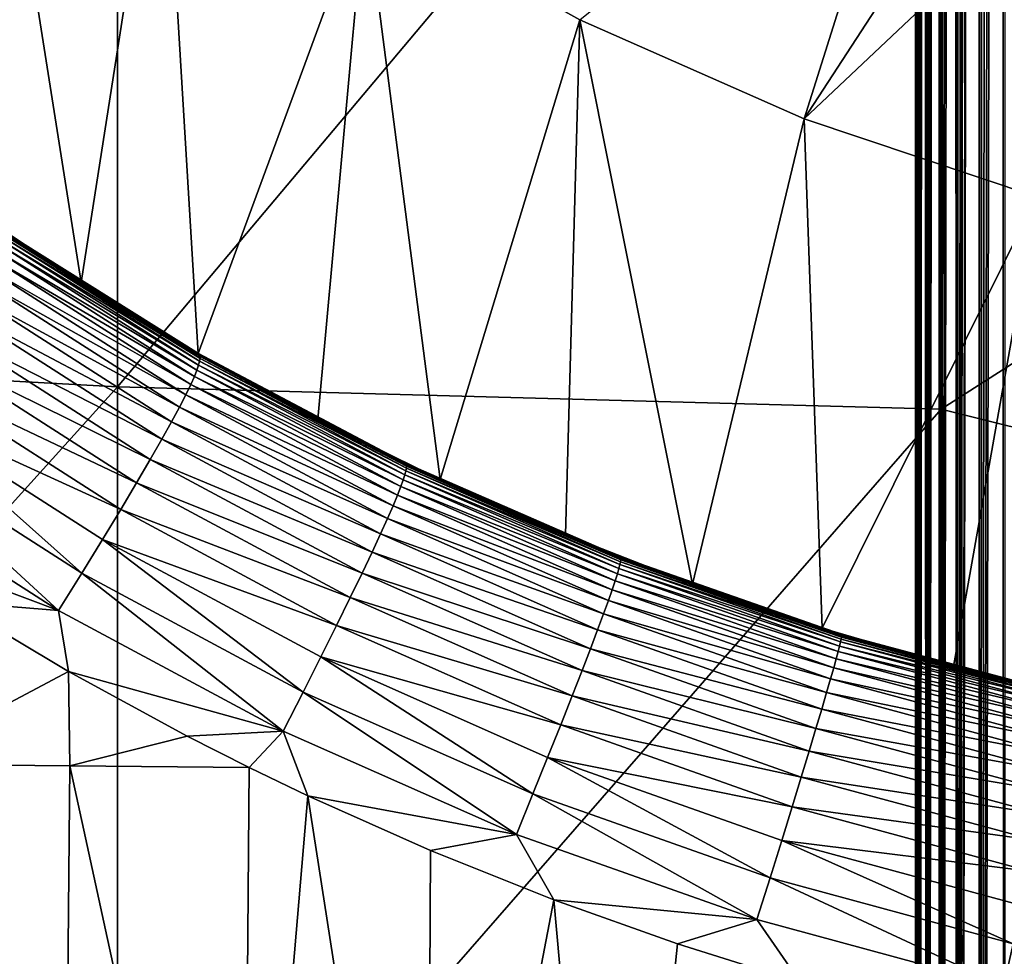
# Model space of a CAD drawing. Header units: metres. Extents: x -105 to 105, y -68 to 103.
# Tile 148 of 256: x -7.81 to -3.4, y -18.56 to -14.37. Entities that reach past the tile are written whole.
import ezdxf

# ---------------------------------------------------------------- set-up
doc = ezdxf.new("R2010")
doc.units = ezdxf.units.M
doc.layers.add('solid_FIT-BATH-150_SW0001', color=7, linetype='CONTINUOUS')
doc.layers.add('solid_FIT-BATH-150_SW0001_01', color=7, linetype='CONTINUOUS')

msp = doc.modelspace()

# ---------------------------------------------------------------- linework, layer by layer
at = {"layer": 'solid_FIT-BATH-150_SW0001'}
for points in [[(-3.422517, 20.455601, 59.917179), (-3.399937, 20.513348, 59.903645), (-3.400242, -33.664112, 59.90382)], [(-3.422517, 20.455601, 59.917179), (-3.400242, -33.664112, 59.90382), (-3.514551, -33.664112, 59.983936)], [(-3.456415, 20.366594, 59.939472), (-3.422517, 20.455601, 59.917179), (-3.514551, -33.664112, 59.983936)], [(-3.486953, 20.283638, 59.961777), (-3.456415, 20.366594, 59.939472), (-3.514551, -33.664112, 59.983936)], [(-3.520604, 20.188581, 59.989071), (-3.486953, 20.283638, 59.961777), (-3.514551, -33.664112, 59.983936)], [(-3.520604, 20.188581, 59.989071), (-3.514551, -33.664112, 59.983936), (-3.613194, -33.664112, 60.082699)], [(-3.550731, 20.099577, 60.016247), (-3.520604, 20.188581, 59.989071), (-3.613194, -33.664112, 60.082699)], [(-3.565638, 20.053926, 60.030769), (-3.550731, 20.099577, 60.016247), (-3.613194, -33.664112, 60.082699)], [(-3.579441, 20.010572, 60.044914), (-3.565638, 20.053926, 60.030769), (-3.613194, -33.664112, 60.082699)], [(-3.606661, 19.92157, 60.075001), (-3.579441, 20.010572, 60.044914), (-3.613194, -33.664112, 60.082699)], [(-3.63232, 19.832569, 60.10643), (-3.606661, 19.92157, 60.075001), (-3.613194, -33.664112, 60.082699)], [(-3.63232, 19.832569, 60.10643), (-3.613194, -33.664112, 60.082699), (-3.693169, -33.664112, 60.197105)], [(-3.656353, 19.743568, 60.139118), (-3.63232, 19.832569, 60.10643), (-3.693169, -33.664112, 60.197105)], [(-3.678698, 19.654568, 60.172981), (-3.656353, 19.743568, 60.139118), (-3.693169, -33.664112, 60.197105)], [(-3.692791, 19.594517, 60.196449), (-3.678698, 19.654568, 60.172981), (-3.693169, -33.664112, 60.197105)], [(-3.699297, 19.565563, 60.207935), (-3.692791, 19.594517, 60.196449), (-3.693169, -33.664112, 60.197105)], [(-3.699297, 19.565563, 60.207935), (-3.693169, -33.664112, 60.197105), (-3.75204, -33.664112, 60.323673)], [(-3.718098, 19.476555, 60.243889), (-3.699297, 19.565563, 60.207935), (-3.75204, -33.664112, 60.323673)], [(-3.735052, 19.387543, 60.28075), (-3.718098, 19.476555, 60.243889), (-3.75204, -33.664112, 60.323673)], [(-3.739084, 19.364784, 60.29031), (-3.735052, 19.387543, 60.28075), (-3.75204, -33.664112, 60.323673)], [(-3.750115, 19.298525, 60.318424), (-3.739084, 19.364784, 60.29031), (-3.75204, -33.664112, 60.323673)], [(-3.763249, 19.209503, 60.356812), (-3.750115, 19.298525, 60.318424), (-3.75204, -33.664112, 60.323673)], [(-3.763249, 19.209503, 60.356812), (-3.75204, -33.664112, 60.323673), (-3.788015, -33.664112, 60.458546)], [(-3.772731, 19.135014, 60.389412), (-3.763249, 19.209503, 60.356812), (-3.788015, -33.664112, 60.458546)], [(-3.77442, 19.120478, 60.395817), (-3.772731, 19.135014, 60.389412), (-3.788015, -33.664112, 60.458546)], [(-3.783598, 19.03145, 60.435337), (-3.77442, 19.120478, 60.395817), (-3.788015, -33.664112, 60.458546)], [(-3.790762, 18.942417, 60.475277), (-3.783598, 19.03145, 60.435337), (-3.788015, -33.664112, 60.458546)], [(-3.790762, 18.942417, 60.475277), (-3.788015, -33.664112, 60.458546), (-3.8, -33.664112, 60.5965)], [(-3.793153, 18.905216, 60.492062), (-3.790762, 18.942417, 60.475277), (-3.8, -33.664112, 60.5965)], [(-3.795891, 18.853384, 60.515522), (-3.793153, 18.905216, 60.492062), (-3.8, -33.664112, 60.5965)], [(-3.798973, 18.764345, 60.555981), (-3.795891, 18.853384, 60.515522), (-3.8, -33.664112, 60.5965)], [(-3.798973, 18.764345, 60.555981), (-3.8, -33.664112, 60.5965), (-3.8, 18.675392, 60.5965)], [(-3.8, 18.675392, 71.996498), (-3.8, -33.664112, 60.5965), (-3.8, -33.664112, 71.996498)], [(-3.8, 18.675392, 60.5965), (-3.8, -33.664112, 60.5965), (-3.8, 18.675392, 71.996498)], [(-3.8, 18.675392, 71.996498), (-3.8, -33.664112, 71.996498), (-3.787846, -33.664112, 72.135422)], [(-3.788015, 18.675392, 72.13446), (-3.8, 18.675392, 71.996498), (-3.787846, -33.664112, 72.135422)], [(-3.75204, 18.675392, 72.269333), (-3.788015, 18.675392, 72.13446), (-3.787846, -33.664112, 72.135422)], [(-3.75204, 18.675392, 72.269333), (-3.787846, -33.664112, 72.135422), (-3.751706, -33.664112, 72.270248)], [(-3.693169, 18.675392, 72.395897), (-3.75204, 18.675392, 72.269333), (-3.751706, -33.664112, 72.270248)], [(-3.693169, 18.675392, 72.395897), (-3.751706, -33.664112, 72.270248), (-3.692681, -33.664112, 72.396744)], [(-3.613194, 18.675392, 72.510307), (-3.693169, 18.675392, 72.395897), (-3.692681, -33.664112, 72.396744)], [(-3.613194, 18.675392, 72.510307), (-3.692681, -33.664112, 72.396744), (-3.612566, -33.664112, 72.511055)], [(-3.514551, 18.675392, 72.60907), (-3.613194, 18.675392, 72.510307), (-3.612566, -33.664112, 72.511055)], [(-3.514551, 18.675392, 72.60907), (-3.612566, -33.664112, 72.511055), (-3.513802, -33.664112, 72.609695)], [(-3.400242, 18.675392, 72.689178), (-3.514551, 18.675392, 72.60907), (-3.513802, -33.664112, 72.609695)], [(-3.400242, 18.675392, 72.689178), (-3.513802, -33.664112, 72.609695), (-3.399395, -33.664112, 72.689674)], [(-11.063119, -11.393158, 15.552961), (-11.063119, -15.80896, 15.427379), (-7.374184, -11.548337, 15.552383)], [(-11.063119, -15.80896, 15.427379), (-7.374184, -16.009697, 15.426233), (-7.374184, -11.548337, 15.552383)], [(-7.374184, -11.548337, 15.552383), (-7.374184, -16.009697, 15.426233), (-3.685249, -11.626574, 15.553179)], [(-7.374184, -16.009697, 15.426233), (-3.685249, -16.110876, 15.427129), (-3.685249, -11.626574, 15.553179)], [(-8.016774, -12.50842, -15.203499), (-7.536073, -15.543301, -15.203499), (-8.045357, -15.203098, -15.203499)], [(-8.016774, -12.50842, -15.203499), (-7.171528, -13.210311, -15.203499), (-7.536073, -15.543301, -15.203499)], [(-3.772279, -13.137085, -26.203499), (-4.298605, -14.810597, -24.453499), (-5.304124, -14.366636, -24.453499)], [(-3.772279, -13.137085, -26.203499), (-3.31981, -13.305846, -26.203499), (-4.298605, -14.810597, -24.453499)], [(-7.171528, -13.210311, -15.203499), (-7.012519, -15.861041, -15.203499), (-7.536073, -15.543301, -15.203499)], [(-7.171528, -13.210311, -15.203499), (-6.26476, -13.831553, -15.203499), (-7.012519, -15.861041, -15.203499)], [(-3.31981, -13.305846, -26.203499), (-2.859797, -13.452904, -26.203499), (-4.298605, -14.810597, -24.453499)], [(-2.859797, -13.452904, -26.203499), (-3.256982, -15.159725, -24.453499), (-4.298605, -14.810597, -24.453499)], [(-6.26476, -13.831553, -15.203499), (-6.476986, -16.154884, -15.203499), (-7.012519, -15.861041, -15.203499)], [(-6.26476, -13.831553, -15.203499), (-5.928179, -16.425547, -15.203499), (-6.476986, -16.154884, -15.203499)], [(-6.26476, -13.831553, -15.203499), (-5.303945, -14.366699, -15.203499), (-5.928179, -16.425547, -15.203499)], [(-5.304124, -14.366636, -24.453499), (-5.303945, -14.366699, -15.203499), (-6.26476, -13.831553, -15.203499)], [(-5.303945, -14.366699, -15.203499), (-5.368272, -16.672022, -15.203499), (-5.928179, -16.425547, -15.203499)], [(-5.303945, -14.366699, -15.203499), (-4.798898, -16.893461, -15.203499), (-5.368272, -16.672022, -15.203499)], [(-5.304124, -14.366636, -24.453499), (-4.298645, -14.81051, -15.203499), (-5.303945, -14.366699, -15.203499)], [(-4.298605, -14.810597, -24.453499), (-4.298645, -14.81051, -15.203499), (-5.304124, -14.366636, -24.453499)], [(-5.303945, -14.366699, -15.203499), (-4.298645, -14.81051, -15.203499), (-4.798898, -16.893461, -15.203499)], [(-4.298645, -14.81051, -15.203499), (-4.218875, -17.090387, -15.203499), (-4.798898, -16.893461, -15.203499)], [(-4.298645, -14.81051, -15.203499), (-3.256901, -15.159698, -15.203499), (-4.218875, -17.090387, -15.203499)], [(-3.256982, -15.159725, -24.453499), (-3.256901, -15.159698, -15.203499), (-4.298645, -14.81051, -15.203499)], [(-3.256982, -15.159725, -24.453499), (-4.298645, -14.81051, -15.203499), (-4.298605, -14.810597, -24.453499)], [(-3.256901, -15.159698, -15.203499), (-3.63114, -17.261814, -15.203499), (-4.218875, -17.090387, -15.203499)], [(-3.256901, -15.159698, -15.203499), (-3.03708, -17.407146, -15.203499), (-3.63114, -17.261814, -15.203499)], [(-8.045357, -15.203098, -15.203499), (-7.536073, -15.543301, -15.203499), (-7.89927, -15.303825, -14.9692)], [(-7.89927, -15.303825, -14.9692), (-7.011333, -15.861668, -14.971803), (-7.896939, -15.305371, -14.720014)], [(-7.012519, -15.861041, -15.203499), (-7.011333, -15.861668, -14.971803), (-7.89927, -15.303825, -14.9692)], [(-7.536073, -15.543301, -15.203499), (-7.012519, -15.861041, -15.203499), (-7.89927, -15.303825, -14.9692)], [(-7.896939, -15.305371, -14.720014), (-7.009447, -15.863091, -14.725106), (-7.894257, -15.307861, -14.461462)], [(-7.011333, -15.861668, -14.971803), (-7.009447, -15.863091, -14.725106), (-7.896939, -15.305371, -14.720014)], [(-7.894257, -15.307861, -14.461462), (-7.007391, -15.865513, -14.468883), (-7.891557, -15.311598, -14.194249)], [(-7.009447, -15.863091, -14.725106), (-7.007391, -15.865513, -14.468883), (-7.894257, -15.307861, -14.461462)], [(-7.889802, -15.337234, -13.357396), (-7.005866, -15.895767, -13.373016), (-7.893845, -15.353336, -13.073416)], [(-7.891557, -15.311598, -14.194249), (-7.005453, -15.869259, -14.203856), (-7.889413, -15.31719, -13.919827)], [(-7.007391, -15.865513, -14.468883), (-7.005453, -15.869259, -14.203856), (-7.891557, -15.311598, -14.194249)], [(-7.888577, -15.32546, -13.640204), (-7.004045, -15.883518, -13.653873), (-7.889802, -15.337234, -13.357396)], [(-7.004045, -15.883518, -13.653873), (-7.005866, -15.895767, -13.373016), (-7.889802, -15.337234, -13.357396)], [(-7.889413, -15.31719, -13.919827), (-7.004124, -15.874972, -13.931503), (-7.888577, -15.32546, -13.640204)], [(-7.005453, -15.869259, -14.203856), (-7.004124, -15.874972, -13.931503), (-7.889413, -15.31719, -13.919827)], [(-7.004124, -15.874972, -13.931503), (-7.004045, -15.883518, -13.653873), (-7.888577, -15.32546, -13.640204)], [(-7.901496, -15.374636, -12.790383), (-7.01782, -15.934907, -12.809926), (-7.913661, -15.402145, -12.510782)], [(-7.893845, -15.353336, -13.073416), (-7.010231, -15.912593, -13.090981), (-7.901496, -15.374636, -12.790383)], [(-7.010231, -15.912593, -13.090981), (-7.01782, -15.934907, -12.809926), (-7.901496, -15.374636, -12.790383)], [(-7.005866, -15.895767, -13.373016), (-7.010231, -15.912593, -13.090981), (-7.893845, -15.353336, -13.073416)], [(-7.913661, -15.402145, -12.510782), (-7.029407, -15.963778, -12.532376), (-7.931268, -15.436908, -12.237174)], [(-7.01782, -15.934907, -12.809926), (-7.029407, -15.963778, -12.532376), (-7.913661, -15.402145, -12.510782)], [(-7.931268, -15.436908, -12.237174), (-7.04579, -16.000305, -12.260937), (-7.955252, -15.479965, -11.972118)], [(-7.029407, -15.963778, -12.532376), (-7.04579, -16.000305, -12.260937), (-7.931268, -15.436908, -12.237174)], [(-7.955252, -15.479965, -11.972118), (-7.06777, -16.045584, -11.998212), (-7.986535, -15.532361, -11.71817)], [(-7.04579, -16.000305, -12.260937), (-7.06777, -16.045584, -11.998212), (-7.955252, -15.479965, -11.972118)], [(-7.986535, -15.532361, -11.71817), (-7.096136, -16.10071, -11.7468), (-8.02599, -15.595084, -11.47774)], [(-7.06777, -16.045584, -11.998212), (-7.096136, -16.10071, -11.7468), (-7.986535, -15.532361, -11.71817)], [(-8.02599, -15.595084, -11.47774), (-7.131636, -16.166729, -11.509152), (-8.074442, -15.669063, -11.253085)], [(-7.096136, -16.10071, -11.7468), (-7.131636, -16.166729, -11.509152), (-8.02599, -15.595084, -11.47774)], [(-8.074442, -15.669063, -11.253085), (-7.174973, -16.244614, -11.287565), (-8.1327, -15.755232, -11.046455)], [(-7.131636, -16.166729, -11.509152), (-7.174973, -16.244614, -11.287565), (-8.074442, -15.669063, -11.253085)], [(-8.1327, -15.755232, -11.046455), (-7.226838, -16.335348, -11.084328), (-8.201588, -15.854513, -10.8601)], [(-7.174973, -16.244614, -11.287565), (-7.226838, -16.335348, -11.084328), (-8.1327, -15.755232, -11.046455)], [(-11.063119, -15.80896, 15.427379), (-11.063119, -20.09391, 15.289311), (-7.374184, -16.009697, 15.426233)], [(-8.201588, -15.854513, -10.8601), (-7.287935, -16.439905, -10.901729), (-8.281947, -15.967753, -10.696156)], [(-7.226838, -16.335348, -11.084328), (-7.287935, -16.439905, -10.901729), (-8.201588, -15.854513, -10.8601)], [(-7.012519, -15.861041, -15.203499), (-6.476986, -16.154884, -15.203499), (-7.011333, -15.861668, -14.971803)], [(-7.011333, -15.861668, -14.971803), (-6.084204, -16.351643, -14.973681), (-7.009447, -15.863091, -14.725106)], [(-6.476986, -16.154884, -15.203499), (-6.084204, -16.351643, -14.973681), (-7.011333, -15.861668, -14.971803)], [(-7.009447, -15.863091, -14.725106), (-6.08274, -16.352955, -14.728763), (-7.007391, -15.865513, -14.468883)], [(-6.084204, -16.351643, -14.973681), (-6.08274, -16.352955, -14.728763), (-7.009447, -15.863091, -14.725106)], [(-7.007391, -15.865513, -14.468883), (-6.081269, -16.355312, -14.474184), (-7.005453, -15.869259, -14.203856)], [(-6.08274, -16.352955, -14.728763), (-6.081269, -16.355312, -14.474184), (-7.007391, -15.865513, -14.468883)], [(-7.005453, -15.869259, -14.203856), (-6.080027, -16.35906, -14.210681), (-7.004124, -15.874972, -13.931503)], [(-6.081269, -16.355312, -14.474184), (-6.080027, -16.35906, -14.210681), (-7.005453, -15.869259, -14.203856)], [(-7.010231, -15.912593, -13.090981), (-6.086793, -16.403753, -13.103251), (-7.01782, -15.934907, -12.809926)], [(-7.005866, -15.895767, -13.373016), (-6.082269, -16.386305, -13.383964), (-7.010231, -15.912593, -13.090981)], [(-6.082269, -16.386305, -13.383964), (-6.086793, -16.403753, -13.103251), (-7.010231, -15.912593, -13.090981)], [(-7.004045, -15.883518, -13.653873), (-6.079991, -16.373646, -13.663491), (-7.005866, -15.895767, -13.373016)], [(-6.079991, -16.373646, -13.663491), (-6.082269, -16.386305, -13.383964), (-7.005866, -15.895767, -13.373016)], [(-7.004124, -15.874972, -13.931503), (-6.079423, -16.364868, -13.939758), (-7.004045, -15.883518, -13.653873)], [(-6.080027, -16.35906, -14.210681), (-6.079423, -16.364868, -13.939758), (-7.004124, -15.874972, -13.931503)], [(-6.079423, -16.364868, -13.939758), (-6.079991, -16.373646, -13.663491), (-7.004045, -15.883518, -13.653873)], [(-7.01782, -15.934907, -12.809926), (-6.094129, -16.42695, -12.823544), (-7.029407, -15.963778, -12.532376)], [(-6.086793, -16.403753, -13.103251), (-6.094129, -16.42695, -12.823544), (-7.01782, -15.934907, -12.809926)], [(-8.281947, -15.967753, -10.696156), (-7.358995, -16.559179, -10.741944), (-8.374455, -16.09556, -10.556187)], [(-7.287935, -16.439905, -10.901729), (-7.358995, -16.559179, -10.741944), (-8.281947, -15.967753, -10.696156)], [(-7.04579, -16.000305, -12.260937), (-6.119829, -16.495085, -12.277471), (-7.06777, -16.045584, -11.998212)], [(-7.029407, -15.963778, -12.532376), (-6.104919, -16.457012, -12.547403), (-7.04579, -16.000305, -12.260937)], [(-6.104919, -16.457012, -12.547403), (-6.119829, -16.495085, -12.277471), (-7.04579, -16.000305, -12.260937)], [(-6.094129, -16.42695, -12.823544), (-6.104919, -16.457012, -12.547403), (-7.029407, -15.963778, -12.532376)], [(-11.063119, -20.09391, 15.289311), (-7.374184, -20.337454, 15.287415), (-7.374184, -16.009697, 15.426233)], [(-7.374184, -16.009697, 15.426233), (-7.374184, -20.337454, 15.287415), (-3.685249, -16.110876, 15.427129)], [(-7.06777, -16.045584, -11.998212), (-6.139524, -16.542313, -12.016386), (-7.096136, -16.10071, -11.7468)], [(-6.119829, -16.495085, -12.277471), (-6.139524, -16.542313, -12.016386), (-7.06777, -16.045584, -11.998212)], [(-8.374455, -16.09556, -10.556187), (-7.533324, -16.8444, -10.497005), (-8.479722, -16.238472, -10.441569)], [(-8.374455, -16.09556, -10.556187), (-7.440614, -16.693819, -10.606568), (-7.533324, -16.8444, -10.497005)], [(-7.358995, -16.559179, -10.741944), (-7.440614, -16.693819, -10.606568), (-8.374455, -16.09556, -10.556187)], [(-7.374184, -20.337454, 15.287415), (-3.685249, -20.460176, 15.288336), (-3.685249, -16.110876, 15.427129)], [(-7.096136, -16.10071, -11.7468), (-6.164661, -16.599844, -11.766784), (-7.131636, -16.166729, -11.509152)], [(-6.139524, -16.542313, -12.016386), (-6.164661, -16.599844, -11.766784), (-7.096136, -16.10071, -11.7468)], [(-7.131636, -16.166729, -11.509152), (-6.195861, -16.668766, -11.531148), (-7.174973, -16.244614, -11.287565)], [(-6.164661, -16.599844, -11.766784), (-6.195861, -16.668766, -11.531148), (-7.131636, -16.166729, -11.509152)], [(-6.476986, -16.154884, -15.203499), (-5.928179, -16.425547, -15.203499), (-6.084204, -16.351643, -14.973681)], [(-8.479722, -16.238472, -10.441569), (-7.637437, -17.01157, -10.414563), (-8.598144, -16.397112, -10.353584)], [(-8.479722, -16.238472, -10.441569), (-7.533324, -16.8444, -10.497005), (-7.637437, -17.01157, -10.414563)], [(-7.174973, -16.244614, -11.287565), (-6.233705, -16.750099, -11.31181), (-7.226838, -16.335348, -11.084328)], [(-6.195861, -16.668766, -11.531148), (-6.233705, -16.750099, -11.31181), (-7.174973, -16.244614, -11.287565)], [(-7.226838, -16.335348, -11.084328), (-6.278761, -16.84487, -11.11109), (-7.287935, -16.439905, -10.901729)], [(-6.233705, -16.750099, -11.31181), (-6.278761, -16.84487, -11.11109), (-7.226838, -16.335348, -11.084328)], [(-6.084204, -16.351643, -14.973681), (-5.123056, -16.770983, -14.974827), (-6.08274, -16.352955, -14.728763)], [(-5.368272, -16.672022, -15.203499), (-5.123056, -16.770983, -14.974827), (-6.084204, -16.351643, -14.973681)], [(-5.928179, -16.425547, -15.203499), (-5.368272, -16.672022, -15.203499), (-6.084204, -16.351643, -14.973681)], [(-6.08274, -16.352955, -14.728763), (-5.121995, -16.77219, -14.730967), (-6.081269, -16.355312, -14.474184)], [(-5.123056, -16.770983, -14.974827), (-5.121995, -16.77219, -14.730967), (-6.08274, -16.352955, -14.728763)], [(-6.081269, -16.355312, -14.474184), (-5.12106, -16.774483, -14.477336), (-6.080027, -16.35906, -14.210681)], [(-5.121995, -16.77219, -14.730967), (-5.12106, -16.774483, -14.477336), (-6.081269, -16.355312, -14.474184)], [(-8.598144, -16.397112, -10.353584), (-7.637437, -17.01157, -10.414563), (-8.622178, -16.642, -10.3018)], [(-6.082269, -16.386305, -13.383964), (-5.124124, -16.806049, -13.390159), (-6.086793, -16.403753, -13.103251)], [(-6.079991, -16.373646, -13.663491), (-5.121543, -16.793056, -13.668995), (-6.082269, -16.386305, -13.383964)], [(-5.121543, -16.793056, -13.668995), (-5.124124, -16.806049, -13.390159), (-6.082269, -16.386305, -13.383964)], [(-6.080027, -16.35906, -14.210681), (-5.12044, -16.778217, -14.214686), (-6.079423, -16.364868, -13.939758)], [(-5.12106, -16.774483, -14.477336), (-5.12044, -16.778217, -14.214686), (-6.080027, -16.35906, -14.210681)], [(-6.079423, -16.364868, -13.939758), (-5.120459, -16.784096, -13.944539), (-6.079991, -16.373646, -13.663491)], [(-5.120459, -16.784096, -13.944539), (-5.121543, -16.793056, -13.668995), (-6.079991, -16.373646, -13.663491)], [(-5.12044, -16.778217, -14.214686), (-5.120459, -16.784096, -13.944539), (-6.079423, -16.364868, -13.939758)], [(-7.287935, -16.439905, -10.901729), (-6.331617, -16.95409, -10.931309), (-7.358995, -16.559179, -10.741944)], [(-6.278761, -16.84487, -11.11109), (-6.331617, -16.95409, -10.931309), (-7.287935, -16.439905, -10.901729)], [(-6.094129, -16.42695, -12.823544), (-5.135507, -16.847961, -12.831133), (-6.104919, -16.457012, -12.547403)], [(-6.086793, -16.403753, -13.103251), (-5.128628, -16.82402, -13.110133), (-6.094129, -16.42695, -12.823544)], [(-5.128628, -16.82402, -13.110133), (-5.135507, -16.847961, -12.831133), (-6.094129, -16.42695, -12.823544)], [(-5.124124, -16.806049, -13.390159), (-5.128628, -16.82402, -13.110133), (-6.086793, -16.403753, -13.103251)], [(-6.104919, -16.457012, -12.547403), (-5.145276, -16.879032, -12.555748), (-6.119829, -16.495085, -12.277471)], [(-5.135507, -16.847961, -12.831133), (-5.145276, -16.879032, -12.555748), (-6.104919, -16.457012, -12.547403)], [(-6.119829, -16.495085, -12.277471), (-5.158465, -16.918421, -12.286646), (-6.139524, -16.542313, -12.016386)], [(-5.145276, -16.879032, -12.555748), (-5.158465, -16.918421, -12.286646), (-6.119829, -16.495085, -12.277471)], [(-7.358995, -16.559179, -10.741944), (-6.39289, -17.078703, -10.774675), (-7.440614, -16.693819, -10.606568)], [(-6.331617, -16.95409, -10.931309), (-6.39289, -17.078703, -10.774675), (-7.358995, -16.559179, -10.741944)], [(-6.139524, -16.542313, -12.016386), (-5.175609, -16.967316, -12.026498), (-6.164661, -16.599844, -11.766784)], [(-5.158465, -16.918421, -12.286646), (-5.175609, -16.967316, -12.026498), (-6.139524, -16.542313, -12.016386)], [(-6.164661, -16.599844, -11.766784), (-5.197232, -17.026909, -11.777966), (-6.195861, -16.668766, -11.531148)], [(-5.175609, -16.967316, -12.026498), (-5.197232, -17.026909, -11.777966), (-6.164661, -16.599844, -11.766784)], [(-7.637437, -17.01157, -10.414563), (-8.114908, -16.972977, -10.337978), (-8.622178, -16.642, -10.3018)], [(-7.440614, -16.693819, -10.606568), (-6.542679, -17.376776, -10.53714), (-7.533324, -16.8444, -10.497005)], [(-7.440614, -16.693819, -10.606568), (-6.463092, -17.219395, -10.642809), (-6.542679, -17.376776, -10.53714)], [(-6.39289, -17.078703, -10.774675), (-6.463092, -17.219395, -10.642809), (-7.440614, -16.693819, -10.606568)], [(-6.195861, -16.668766, -11.531148), (-5.223826, -17.098324, -11.543563), (-6.233705, -16.750099, -11.31181)], [(-5.197232, -17.026909, -11.777966), (-5.223826, -17.098324, -11.543563), (-6.195861, -16.668766, -11.531148)], [(-5.368272, -16.672022, -15.203499), (-4.798898, -16.893461, -15.203499), (-5.123056, -16.770983, -14.974827)], [(-6.233705, -16.750099, -11.31181), (-5.255856, -17.182623, -11.325644), (-6.278761, -16.84487, -11.11109)], [(-5.223826, -17.098324, -11.543563), (-5.255856, -17.182623, -11.325644), (-6.233705, -16.750099, -11.31181)], [(-5.121543, -16.793056, -13.668995), (-4.133893, -17.139309, -13.670738), (-5.124124, -16.806049, -13.390159)], [(-5.123056, -16.770983, -14.974827), (-4.13322, -17.117249, -14.975303), (-5.121995, -16.77219, -14.730967)], [(-4.218875, -17.090387, -15.203499), (-4.13322, -17.117249, -14.975303), (-5.123056, -16.770983, -14.974827)], [(-4.798898, -16.893461, -15.203499), (-4.218875, -17.090387, -15.203499), (-5.123056, -16.770983, -14.974827)], [(-5.121995, -16.77219, -14.730967), (-4.132532, -17.118359, -14.73184), (-5.12106, -16.774483, -14.477336)], [(-4.13322, -17.117249, -14.975303), (-4.132532, -17.118359, -14.73184), (-5.121995, -16.77219, -14.730967)], [(-5.120459, -16.784096, -13.944539), (-4.132461, -17.130211, -13.946146), (-5.121543, -16.793056, -13.668995)], [(-4.132461, -17.130211, -13.946146), (-4.133893, -17.139309, -13.670738), (-5.121543, -16.793056, -13.668995)], [(-5.12106, -16.774483, -14.477336), (-4.132064, -17.120583, -14.478525), (-5.12044, -16.778217, -14.214686)], [(-4.132532, -17.118359, -14.73184), (-4.132064, -17.120583, -14.478525), (-5.12106, -16.774483, -14.477336)], [(-5.12044, -16.778217, -14.214686), (-4.131959, -17.124292, -14.216114), (-5.120459, -16.784096, -13.944539)], [(-4.131959, -17.124292, -14.216114), (-4.132461, -17.130211, -13.946146), (-5.120459, -16.784096, -13.944539)], [(-4.132064, -17.120583, -14.478525), (-4.131959, -17.124292, -14.216114), (-5.12044, -16.778217, -14.214686)], [(-5.128628, -16.82402, -13.110133), (-4.140844, -17.170946, -13.112097), (-5.135507, -16.847961, -12.831133)], [(-5.124124, -16.806049, -13.390159), (-4.13658, -17.152561, -13.392015), (-5.128628, -16.82402, -13.110133)], [(-4.13658, -17.152561, -13.392015), (-4.140844, -17.170946, -13.112097), (-5.128628, -16.82402, -13.110133)], [(-4.133893, -17.139309, -13.670738), (-4.13658, -17.152561, -13.392015), (-5.124124, -16.806049, -13.390159)], [(-7.533324, -16.8444, -10.497005), (-6.631877, -17.55151, -10.458994), (-7.637437, -17.01157, -10.414563)], [(-7.533324, -16.8444, -10.497005), (-6.542679, -17.376776, -10.53714), (-6.631877, -17.55151, -10.458994)], [(-6.278761, -16.84487, -11.11109), (-5.293768, -17.280865, -11.126558), (-6.331617, -16.95409, -10.931309)], [(-5.255856, -17.182623, -11.325644), (-5.293768, -17.280865, -11.126558), (-6.278761, -16.84487, -11.11109)], [(-5.145276, -16.879032, -12.555748), (-4.15552, -17.227379, -12.557987), (-5.158465, -16.918421, -12.286646)], [(-5.135507, -16.847961, -12.831133), (-4.147027, -17.195488, -12.833218), (-5.145276, -16.879032, -12.555748)], [(-4.147027, -17.195488, -12.833218), (-4.15552, -17.227379, -12.557987), (-5.145276, -16.879032, -12.555748)], [(-4.140844, -17.170946, -13.112097), (-4.147027, -17.195488, -12.833218), (-5.135507, -16.847961, -12.831133)], [(-5.158465, -16.918421, -12.286646), (-4.166725, -17.267843, -12.289099), (-5.175609, -16.967316, -12.026498)], [(-4.15552, -17.227379, -12.557987), (-4.166725, -17.267843, -12.289099), (-5.158465, -16.918421, -12.286646)], [(-6.331617, -16.95409, -10.931309), (-5.33803, -17.394104, -10.948651), (-6.39289, -17.078703, -10.774675)], [(-5.293768, -17.280865, -11.126558), (-5.33803, -17.394104, -10.948651), (-6.331617, -16.95409, -10.931309)], [(-5.175609, -16.967316, -12.026498), (-4.181047, -17.31811, -12.029243), (-5.197232, -17.026909, -11.777966)], [(-4.166725, -17.267843, -12.289099), (-4.181047, -17.31811, -12.029243), (-5.175609, -16.967316, -12.026498)], [(-8.114908, -16.972977, -10.337978), (-7.593611, -17.284218, -10.369346), (-8.375096, -17.700214, -10.204618)], [(-7.637437, -17.01157, -10.414563), (-7.593611, -17.284218, -10.369346), (-8.114908, -16.972977, -10.337978)], [(-7.637437, -17.01157, -10.414563), (-6.631877, -17.55151, -10.458994), (-7.593611, -17.284218, -10.369346)], [(-5.197232, -17.026909, -11.777966), (-4.198881, -17.3794, -11.781104), (-5.223826, -17.098324, -11.543563)], [(-4.181047, -17.31811, -12.029243), (-4.198881, -17.3794, -11.781104), (-5.197232, -17.026909, -11.777966)], [(-6.39289, -17.078703, -10.774675), (-5.389152, -17.523323, -10.794156), (-6.463092, -17.219395, -10.642809)], [(-5.33803, -17.394104, -10.948651), (-5.389152, -17.523323, -10.794156), (-6.39289, -17.078703, -10.774675)], [(-5.223826, -17.098324, -11.543563), (-4.220601, -17.452877, -11.547217), (-5.255856, -17.182623, -11.325644)], [(-4.198881, -17.3794, -11.781104), (-4.220601, -17.452877, -11.547217), (-5.223826, -17.098324, -11.543563)], [(-4.218875, -17.090387, -15.203499), (-3.63114, -17.261814, -15.203499), (-4.13322, -17.117249, -14.975303)], [(-4.133893, -17.139309, -13.670738), (-3.12235, -17.410631, -13.66989), (-4.13658, -17.152561, -13.392015)], [(-4.132461, -17.130211, -13.946146), (-3.120827, -17.401442, -13.945558), (-4.133893, -17.139309, -13.670738)], [(-3.120827, -17.401442, -13.945558), (-3.12235, -17.410631, -13.66989), (-4.133893, -17.139309, -13.670738)], [(-4.13322, -17.117249, -14.975303), (-3.120328, -17.388647, -14.975307), (-4.132532, -17.118359, -14.73184)], [(-3.63114, -17.261814, -15.203499), (-3.120328, -17.388647, -14.975307), (-4.13322, -17.117249, -14.975303)], [(-4.132532, -17.118359, -14.73184), (-3.119946, -17.389669, -14.731784), (-4.132064, -17.120583, -14.478525)], [(-3.120328, -17.388647, -14.975307), (-3.119946, -17.389669, -14.731784), (-4.132532, -17.118359, -14.73184)], [(-4.131959, -17.124292, -14.216114), (-3.12006, -17.395506, -14.215753), (-4.132461, -17.130211, -13.946146)], [(-3.12006, -17.395506, -14.215753), (-3.120827, -17.401442, -13.945558), (-4.132461, -17.130211, -13.946146)], [(-4.132064, -17.120583, -14.478525), (-3.119823, -17.391829, -14.478344), (-4.131959, -17.124292, -14.216114)], [(-3.119946, -17.389669, -14.731784), (-3.119823, -17.391829, -14.478344), (-4.132064, -17.120583, -14.478525)], [(-3.119823, -17.391829, -14.478344), (-3.12006, -17.395506, -14.215753), (-4.131959, -17.124292, -14.216114)], [(-5.255856, -17.182623, -11.325644), (-4.246551, -17.539633, -11.329957), (-5.293768, -17.280865, -11.126558)], [(-4.220601, -17.452877, -11.547217), (-4.246551, -17.539633, -11.329957), (-5.255856, -17.182623, -11.325644)], [(-4.140844, -17.170946, -13.112097), (-3.128574, -17.442764, -13.110687), (-4.147027, -17.195488, -12.833218)], [(-4.13658, -17.152561, -13.392015), (-3.124857, -17.424072, -13.390889), (-4.140844, -17.170946, -13.112097)], [(-3.124857, -17.424072, -13.390889), (-3.128574, -17.442764, -13.110687), (-4.140844, -17.170946, -13.112097)], [(-3.12235, -17.410631, -13.66989), (-3.124857, -17.424072, -13.390889), (-4.13658, -17.152561, -13.392015)], [(-6.463092, -17.219395, -10.642809), (-5.513629, -17.832499, -10.561775), (-6.542679, -17.376776, -10.53714)], [(-6.463092, -17.219395, -10.642809), (-5.447557, -17.669241, -10.664715), (-5.513629, -17.832499, -10.561775)], [(-5.389152, -17.523323, -10.794156), (-5.447557, -17.669241, -10.664715), (-6.463092, -17.219395, -10.642809)], [(-4.15552, -17.227379, -12.557987), (-3.140629, -17.500277, -12.556051), (-4.166725, -17.267843, -12.289099)], [(-4.147027, -17.195488, -12.833218), (-3.13374, -17.46776, -12.831532), (-4.15552, -17.227379, -12.557987)], [(-3.13374, -17.46776, -12.831532), (-3.140629, -17.500277, -12.556051), (-4.15552, -17.227379, -12.557987)], [(-3.128574, -17.442764, -13.110687), (-3.13374, -17.46776, -12.831532), (-4.147027, -17.195488, -12.833218)], [(-5.293768, -17.280865, -11.126558), (-4.277065, -17.640755, -11.131691), (-5.33803, -17.394104, -10.948651)], [(-4.246551, -17.539633, -11.329957), (-4.277065, -17.640755, -11.131691), (-5.293768, -17.280865, -11.126558)], [(-4.166725, -17.267843, -12.289099), (-3.149526, -17.541569, -12.286951), (-4.181047, -17.31811, -12.029243)], [(-3.140629, -17.500277, -12.556051), (-3.149526, -17.541569, -12.286951), (-4.166725, -17.267843, -12.289099)], [(-3.63114, -17.261814, -15.203499), (-3.03708, -17.407146, -15.203499), (-3.120328, -17.388647, -14.975307)], [(-7.593611, -17.284218, -10.369346), (-7.586989, -17.706459, -10.316163), (-8.375096, -17.700214, -10.204618)], [(-7.593611, -17.284218, -10.369346), (-7.061094, -17.574102, -10.395761), (-7.586989, -17.706459, -10.316163)], [(-6.631877, -17.55151, -10.458994), (-7.061094, -17.574102, -10.395761), (-7.593611, -17.284218, -10.369346)], [(-4.181047, -17.31811, -12.029243), (-3.160717, -17.592894, -12.02694), (-4.198881, -17.3794, -11.781104)], [(-3.149526, -17.541569, -12.286951), (-3.160717, -17.592894, -12.02694), (-4.181047, -17.31811, -12.029243)], [(-6.542679, -17.376776, -10.53714), (-5.587509, -18.013775, -10.486681), (-6.631877, -17.55151, -10.458994)], [(-6.542679, -17.376776, -10.53714), (-5.513629, -17.832499, -10.561775), (-5.587509, -18.013775, -10.486681)], [(-5.33803, -17.394104, -10.948651), (-4.312494, -17.757332, -10.954784), (-5.389152, -17.523323, -10.794156)], [(-4.277065, -17.640755, -11.131691), (-4.312494, -17.757332, -10.954784), (-5.33803, -17.394104, -10.948651)], [(-4.198881, -17.3794, -11.781104), (-3.174478, -17.655504, -11.778719), (-4.220601, -17.452877, -11.547217)], [(-3.160717, -17.592894, -12.02694), (-3.174478, -17.655504, -11.778719), (-4.198881, -17.3794, -11.781104)], [(-4.220601, -17.452877, -11.547217), (-3.191068, -17.730585, -11.544838), (-4.246551, -17.539633, -11.329957)], [(-3.174478, -17.655504, -11.778719), (-3.191068, -17.730585, -11.544838), (-4.220601, -17.452877, -11.547217)], [(-5.389152, -17.523323, -10.794156), (-4.35324, -17.890379, -10.801492), (-5.447557, -17.669241, -10.664715)], [(-4.312494, -17.757332, -10.954784), (-4.35324, -17.890379, -10.801492), (-5.389152, -17.523323, -10.794156)], [(-4.246551, -17.539633, -11.329957), (-3.210727, -17.819256, -11.327686), (-4.277065, -17.640755, -11.131691)], [(-3.191068, -17.730585, -11.544838), (-3.210727, -17.819256, -11.327686), (-4.246551, -17.539633, -11.329957)], [(-7.061094, -17.574102, -10.395761), (-6.783693, -17.714493, -10.407396), (-7.586989, -17.706459, -10.316163)], [(-6.631877, -17.55151, -10.458994), (-6.783693, -17.714493, -10.407396), (-7.061094, -17.574102, -10.395761)], [(-6.631877, -17.55151, -10.458994), (-6.520893, -17.841055, -10.417133), (-6.783693, -17.714493, -10.407396)], [(-6.631877, -17.55151, -10.458994), (-5.587509, -18.013775, -10.486681), (-6.520893, -17.841055, -10.417133)], [(-5.447557, -17.669241, -10.664715), (-4.452026, -18.208799, -10.572184), (-5.513629, -17.832499, -10.561775)], [(-5.447557, -17.669241, -10.664715), (-4.399649, -18.040646, -10.67347), (-4.452026, -18.208799, -10.572184)], [(-4.35324, -17.890379, -10.801492), (-4.399649, -18.040646, -10.67347), (-5.447557, -17.669241, -10.664715)], [(-4.277065, -17.640755, -11.131691), (-3.23368, -17.922628, -11.129645), (-4.312494, -17.757332, -10.954784)], [(-3.210727, -17.819256, -11.327686), (-3.23368, -17.922628, -11.129645), (-4.277065, -17.640755, -11.131691)], [(-7.620567, -21.261976, -9.861275), (-8.413267, -21.254944, -9.745798), (-8.375096, -17.700214, -10.204618)], [(-7.620567, -21.261976, -9.861275), (-8.375096, -17.700214, -10.204618), (-7.586989, -17.706459, -10.316163)], [(-6.812071, -21.267792, -9.956348), (-7.620567, -21.261976, -9.861275), (-7.586989, -17.706459, -10.316163)], [(-6.812071, -21.267792, -9.956348), (-7.586989, -17.706459, -10.316163), (-6.783693, -17.714493, -10.407396)], [(-6.520893, -17.841055, -10.417133), (-6.812071, -21.267792, -9.956348), (-6.783693, -17.714493, -10.407396)], [(-4.312494, -17.757332, -10.954784), (-3.260171, -18.041817, -10.953096), (-4.35324, -17.890379, -10.801492)], [(-3.23368, -17.922628, -11.129645), (-3.260171, -18.041817, -10.953096), (-4.312494, -17.757332, -10.954784)], [(-6.520893, -17.841055, -10.417133), (-5.989045, -21.272434, -10.032016), (-6.812071, -21.267792, -9.956348)], [(-6.520893, -17.841055, -10.417133), (-5.972733, -18.085629, -10.433565), (-5.989045, -21.272434, -10.032016)], [(-5.587509, -18.013775, -10.486681), (-5.972733, -18.085629, -10.433565), (-6.520893, -17.841055, -10.417133)], [(-5.513629, -17.832499, -10.561775), (-4.510433, -18.395531, -10.498985), (-5.587509, -18.013775, -10.486681)], [(-5.513629, -17.832499, -10.561775), (-4.452026, -18.208799, -10.572184), (-4.510433, -18.395531, -10.498985)], [(-4.35324, -17.890379, -10.801492), (-3.290504, -18.177864, -10.800307), (-4.399649, -18.040646, -10.67347)], [(-3.260171, -18.041817, -10.953096), (-3.290504, -18.177864, -10.800307), (-4.35324, -17.890379, -10.801492)], [(-5.587509, -18.013775, -10.486681), (-5.419235, -18.307035, -10.445157), (-5.972733, -18.085629, -10.433565)], [(-5.587509, -18.013775, -10.486681), (-4.510433, -18.395531, -10.498985), (-5.419235, -18.307035, -10.445157)], [(-4.399649, -18.040646, -10.67347), (-3.36374, -18.503553, -10.572489), (-4.452026, -18.208799, -10.572184)], [(-4.399649, -18.040646, -10.67347), (-3.324947, -18.331547, -10.672947), (-3.36374, -18.503553, -10.572489)], [(-3.290504, -18.177864, -10.800307), (-3.324947, -18.331547, -10.672947), (-4.399649, -18.040646, -10.67347)], [(-5.972733, -18.085629, -10.433565), (-5.419235, -18.307035, -10.445157), (-5.989045, -21.272434, -10.032016)], [(-4.452026, -18.208799, -10.572184), (-3.406869, -18.694578, -10.500297), (-4.510433, -18.395531, -10.498985)], [(-4.452026, -18.208799, -10.572184), (-3.36374, -18.503553, -10.572489), (-3.406869, -18.694578, -10.500297)], [(-5.419235, -18.307035, -10.445157), (-5.153198, -21.275991, -10.089838), (-5.989045, -21.272434, -10.032016)], [(-5.419235, -18.307035, -10.445157), (-4.865949, -18.503887, -10.4525), (-5.153198, -21.275991, -10.089838)], [(-4.510433, -18.395531, -10.498985), (-4.865949, -18.503887, -10.4525), (-5.419235, -18.307035, -10.445157)], [(-4.510433, -18.395531, -10.498985), (-4.315011, -18.676559, -10.456414), (-4.865949, -18.503887, -10.4525)], [(-4.510433, -18.395531, -10.498985), (-3.406869, -18.694578, -10.500297), (-4.315011, -18.676559, -10.456414)], [(-4.865949, -18.503887, -10.4525), (-4.315011, -18.676559, -10.456414), (-5.153198, -21.275991, -10.089838)], [(-3.36374, -18.503553, -10.572489), (-2.283055, -18.908901, -10.495337), (-3.406869, -18.694578, -10.500297)]]:
    msp.add_3dface(points, dxfattribs=at)
at = {"layer": 'solid_FIT-BATH-150_SW0001_01'}
for points in [[(-3.685249, -11.626574, 15.553179), (-3.685249, -16.110876, 15.427129), (0.000001, -13.750768, 15.496895)], [(-3.685249, -16.110876, 15.427129), (0.000001, -17.029219, 15.40094), (0.000001, -13.750768, 15.496895)], [(-3.685249, -16.110876, 15.427129), (-3.685249, -20.460176, 15.288336), (0.000001, -17.029219, 15.40094)], [(-3.685249, -20.460176, 15.288336), (0.000001, -20.321081, 15.295102), (0.000001, -17.029219, 15.40094)]]:
    msp.add_3dface(points, dxfattribs=at)

doc.saveas('drawing.dxf')
